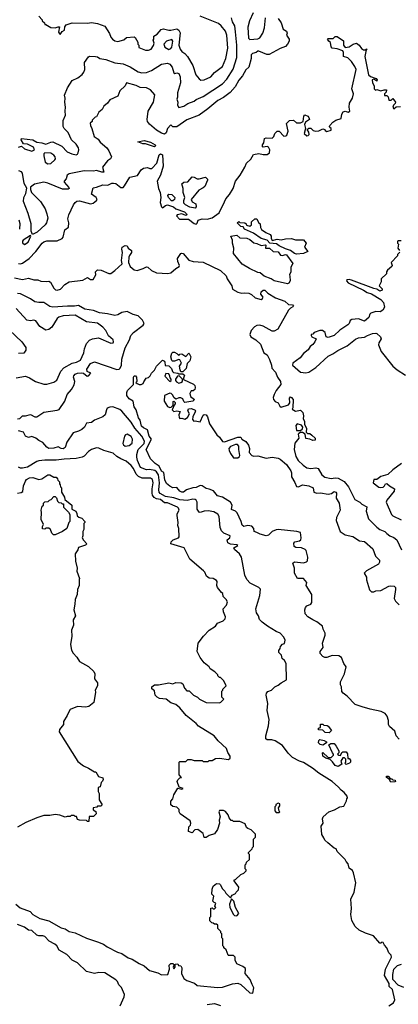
# Model space of a CAD drawing. Extents: x 1793424 to 1900092, y 321114 to 470632.
# Tile 42 of 256: x 1828297 to 1832028, y 380460 to 390157. Entities that reach past the tile are written whole.
import ezdxf

# ---------------------------------------------------------------- set-up
doc = ezdxf.new("R2010")
doc.units = 0

msp = doc.modelspace()

# ---------------------------------------------------------------- linework, layer by layer
at = {"layer": '0CON05XD'}
for points in [[(1830597.5, 390225), (1830560, 390145), (1830543.6, 390083.6), (1830552.5, 389975), (1830565, 389960), (1830645, 389967.5), (1830663, 389977), (1830691.2, 390025), (1830710, 390075), (1830717.5, 390175)], [(1828285, 388902.2), (1828315, 388911.2), (1828345, 388885.6), (1828415, 388862.2), (1828444, 388875), (1828432.4, 388902.4), (1828375, 388930.6), (1828334.2, 388934.2), (1828311.2, 388975), (1828313.8, 388986.2), (1828425, 388972), (1828465, 388951.4), (1828515, 388944.4), (1828555, 388930.5), (1828605, 388952), (1828625, 388953.8), (1828710.7, 388910.7), (1828764.2, 388855), (1828810, 388835), (1828853, 388827), (1828866.7, 388833.3), (1828872, 388845), (1828879.2, 388875), (1828875.6, 388895.6), (1828852, 388932), (1828808, 388975), (1828775.9, 389045.9), (1828735.7, 389085), (1828726.9, 389105), (1828725.4, 389165), (1828748.4, 389215), (1828744, 389255), (1828748.9, 389295), (1828740.9, 389345), (1828745.5, 389385), (1828740, 389415), (1828769.5, 389485), (1828815, 389556.2), (1828868.8, 389585), (1828912.1, 389617.9), (1828929.7, 389640.3), (1828937.8, 389665), (1828934.3, 389735.7), (1828975, 389790), (1828985, 389796.7), (1829045, 389794), (1829065, 389790), (1829085.9, 389775.9), (1829145, 389765.6), (1829235, 389730.8), (1829315, 389723.3), (1829385, 389692.9), (1829465, 389644.2), (1829502.1, 389632.1), (1829547.5, 389635), (1829595, 389656), (1829695, 389717.5), (1829755, 389726.9), (1829775, 389718.6), (1829798.1, 389688.1), (1829815, 389633.3), (1829825, 389626.7), (1829845, 389632.5), (1829865, 389627.5), (1829879.2, 389595), (1829881.4, 389535), (1829850.8, 389435), (1829850.8, 389395), (1829844.4, 389375), (1829854, 389345), (1829853.3, 389315), (1829865, 389293.3), (1829915.6, 389304.4), (1829955, 389332), (1830015, 389353.8), (1830035, 389370), (1830105, 389401.4), (1830296, 389525), (1830338.1, 389571.9), (1830399.6, 389670.4), (1830436.5, 389785), (1830435.4, 389904.6), (1830422.6, 390037.4), (1830417.9, 390095), (1830394.5, 390135), (1830384.4, 390175)], [(1830845, 390167.5), (1830872.5, 390125), (1830893.3, 390065), (1830926.7, 390045), (1830932.5, 390025), (1830927.5, 390005), (1830953.3, 389965), (1830952.5, 389945), (1830936.7, 389915), (1830915, 389893.8), (1830865, 389873.8), (1830756.7, 389813.3), (1830733, 389813), (1830655, 389847.5), (1830643, 389847), (1830627, 389833), (1830590, 389825), (1830578.3, 389811.7), (1830576.7, 389775), (1830555, 389690), (1830525, 389662.5), (1830492, 389605), (1830455, 389560), (1830420, 389495), (1830369.8, 389440.2), (1830305, 389391.4), (1830248.7, 389361.3), (1830152, 389278), (1830064.5, 389215.5), (1829945, 389170.8), (1829845, 389102), (1829805, 389101.2), (1829785, 389120), (1829755, 389083.8), (1829738.7, 389041.3), (1829725, 389030.8), (1829695, 389038.6), (1829645, 389070), (1829576.8, 389126.8), (1829555.6, 389155.6), (1829551.9, 389175), (1829564.3, 389255), (1829614.4, 389345.6), (1829627, 389417), (1829584.3, 389464.3), (1829545, 389484.2), (1829485, 389488.1), (1829445, 389508.1), (1829350, 389535), (1829336.7, 389505), (1829283.3, 389455), (1829265, 389402.5), (1829185, 389367.5), (1829162.5, 389335), (1829127.5, 389305), (1829109.3, 389270.7), (1829076.7, 389245), (1829055, 389200), (1829041.7, 389198.3), (1829011.7, 389168.3), (1829010, 389155), (1828993, 389137), (1828993.6, 389113.6), (1829007.5, 389085), (1829030, 389005), (1829071.7, 388981.7), (1829090.5, 388950.5), (1829155.8, 388895.8), (1829176.2, 388865), (1829200, 388805), (1829193.3, 388785), (1829163.5, 388766.5), (1829113.3, 388705), (1829127.5, 388655), (1829105, 388654.4), (1829055, 388672.5), (1829025, 388665.6), (1828932.4, 388667.6), (1828785, 388640), (1828765, 388626.2), (1828755, 388590), (1828736.7, 388565), (1828736.7, 388555), (1828781.2, 388505), (1828783.3, 388495), (1828773.9, 388486.1), (1828718.7, 388488.7), (1828575, 388547.5), (1828535, 388556.4), (1828444.5, 388535.5), (1828403.9, 388506.1), (1828403.3, 388485), (1828413.8, 388455), (1828502.5, 388365), (1828548.6, 388295), (1828565.8, 388245), (1828572.7, 388202.7), (1828562.5, 388155), (1828548, 388135), (1828468.8, 388065), (1828422.5, 388042.5), (1828410, 388075), (1828410.6, 388145), (1828379.2, 388249.2), (1828332.9, 388365), (1828338, 388405), (1828358.8, 388445), (1828366.4, 388496.4), (1828340.8, 388545), (1828326, 388645), (1828315, 388657.5), (1828287.3, 388667.3)], [(1828485, 390190), (1828520, 390155), (1828520, 390145), (1828540, 390125), (1828545, 390110), (1828555, 390110), (1828605, 390080), (1828645, 390077.5), (1828675, 390087.5), (1828690, 390085), (1828680, 390035), (1828695, 390010), (1828715, 390040), (1828737.5, 390055), (1828743, 390087), (1828753.3, 390106.7), (1828813, 390127), (1828965, 390122.5), (1829005, 390127.5), (1829065, 390120), (1829135, 390092.5), (1829180.7, 390020.7), (1829193.9, 389983.9), (1829210, 389965), (1829235, 389950), (1829265, 389943.3), (1829321.7, 389958.3), (1829348.3, 389981.7), (1829425, 389987.5), (1829435, 389980), (1829460, 389935), (1829460, 389915), (1829470, 389905), (1829471.7, 389881.7), (1829535, 389856.7), (1829565, 389856.7), (1829592.5, 389865), (1829615.9, 389904.1), (1829623.3, 389925), (1829613.3, 389955), (1829620, 389965), (1829620, 389995), (1829650, 390015), (1829690.7, 390059.3), (1829715, 390067.5), (1829765, 390052.5), (1829785, 390052.5), (1829845, 390067.5), (1829865, 390052.5), (1829877.3, 390027.3), (1829863.5, 389905), (1829877.6, 389867.6), (1829894.5, 389844.5), (1829924.3, 389824.3), (1829951.2, 389795), (1830004.3, 389704.3), (1830032, 389615), (1830065, 389573.3), (1830082.7, 389562.7), (1830115.6, 389564.4), (1830180, 389595), (1830216.7, 389635), (1830296, 389695), (1830328.1, 389775), (1830347.5, 389875), (1830339.4, 390005), (1830326, 390045), (1830283.8, 390095), (1830255, 390118.8), (1830075, 390190)], [(1828285, 387754.3), (1828305, 387752.5), (1828325, 387760), (1828390.8, 387805), (1828455, 387874.2), (1828518, 387955), (1828535, 387967.5), (1828565, 387979.2), (1828665, 387980), (1828715, 388002.5), (1828726.4, 388013.6), (1828743, 388087), (1828777, 388113), (1828780, 388155), (1828772.5, 388195), (1828782.5, 388235), (1828828, 388335), (1828843.8, 388355), (1828860.9, 388369.1), (1828885, 388373.1), (1828995, 388341.8), (1829019.9, 388350.1), (1829054.4, 388375), (1829060, 388385), (1829051.9, 388405), (1829005, 388440), (1829020.8, 388499.2), (1829055, 388505.8), (1829115, 388531.2), (1829165, 388527.5), (1829204.4, 388545.6), (1829222.4, 388547.6), (1829245, 388544.3), (1829293.1, 388503.1), (1829315, 388504.2), (1829330.9, 388519.1), (1829383.6, 388606.4), (1829458.3, 388621.7), (1829492.5, 388677.5), (1829516.2, 388693.8), (1829555, 388700), (1829580.7, 388690.7), (1829598.3, 388691.7), (1829649.4, 388745), (1829672.7, 388827.3), (1829685, 388835.8), (1829704.3, 388825), (1829710, 388715), (1829685, 388626.7), (1829651.9, 388565), (1829663.3, 388495), (1829681.2, 388455), (1829687.1, 388405), (1829681.5, 388355), (1829695, 388312.5), (1829705, 388303.3), (1829733, 388327), (1829755, 388332.2), (1829811.2, 388315), (1829835, 388294.4), (1829921.2, 388265), (1829940, 388245), (1829942.5, 388235), (1829935, 388227.5), (1829895, 388244), (1829847.5, 388235), (1829843.3, 388225), (1829873, 388193), (1829961.7, 388191.7), (1830015, 388149.2), (1830035, 388143.8), (1830045.7, 388154.3), (1830056.4, 388183.6), (1830096.4, 388196.4), (1830145, 388191.2), (1830195, 388206), (1830262, 388255), (1830313.8, 388363.8), (1830326.8, 388393.2), (1830364.4, 388435), (1830400, 388495), (1830422.2, 388567.8), (1830468.8, 388625), (1830516.1, 388703.9), (1830533.3, 388745), (1830576.1, 388783.9), (1830600.7, 388829.3), (1830655, 388840), (1830695, 388827.5), (1830735, 388827.5), (1830760, 388845), (1830762.5, 388875), (1830750, 388900), (1830735, 388907.5), (1830695, 388900), (1830690, 388905), (1830690, 388925), (1830702.5, 388945), (1830710, 388985), (1830725, 388992.5), (1830785, 388990), (1830800, 389005), (1830810, 389035), (1830835, 389060), (1830855, 389060), (1830901.2, 389011.2), (1830918.3, 389011.7), (1830929.2, 389020.8), (1830942.5, 389057.5), (1830927.5, 389135), (1830955, 389162.5), (1830995, 389166.7), (1831025, 389141.2), (1831065, 389141.4), (1831088.8, 389155), (1831096.7, 389205), (1831105, 389220), (1831137.5, 389205), (1831147.5, 389195), (1831152.5, 389175), (1831112.3, 389147.7), (1831103.8, 389125), (1831112.5, 389085), (1831100, 389035), (1831125, 389013.8), (1831140, 389015), (1831150, 389025), (1831145, 389050), (1831130, 389075), (1831145, 389087.5), (1831167, 389087), (1831190, 389065), (1831215, 389060), (1831245, 389062.5), (1831285, 389082.5), (1831302.5, 389075), (1831306.7, 389065), (1831325, 389054.4), (1831365, 389070), (1831366.7, 389085), (1831353.6, 389093.6), (1831350, 389105), (1831352.5, 389115), (1831382.3, 389147.7), (1831412.3, 389167.7), (1831465.9, 389184.1), (1831470, 389225), (1831485, 389248.8), (1831505, 389254.2), (1831535, 389247.1), (1831549.2, 389255), (1831542, 389295), (1831546.2, 389335), (1831575.8, 389384.2), (1831586, 389425), (1831568.6, 389475), (1831611.4, 389665), (1831600.8, 389695), (1831568, 389745), (1831530.9, 389780.9), (1831486.7, 389795), (1831486.9, 389835), (1831480.3, 389850.3), (1831425, 389870), (1831375, 389876.7), (1831365, 389890), (1831360.7, 389930.7), (1831342.5, 389945), (1831330, 389965), (1831335, 389970), (1831387, 389973), (1831405, 389990), (1831425, 389990), (1831488.3, 389948.3), (1831486.2, 389905), (1831504.2, 389884.2), (1831545, 389888), (1831584, 389916), (1831615, 389924), (1831641.2, 389905), (1831665, 389872), (1831685, 389861.2), (1831705, 389860), (1831715, 389870), (1831718.3, 389861.7), (1831710, 389860), (1831696.7, 389795), (1831734, 389615), (1831755, 389597.5), (1831808.3, 389578.3), (1831820, 389565), (1831815, 389550), (1831785, 389570), (1831770, 389565), (1831772.5, 389535), (1831790, 389505), (1831790, 389475), (1831801.7, 389461.7), (1831815, 389470), (1831855, 389457.5), (1831887, 389467), (1831910, 389465), (1831907, 389443), (1831890, 389425), (1831891.7, 389411.7), (1831915, 389410), (1831928.3, 389398.3), (1831933, 389363), (1831957, 389363), (1831975, 389380), (1832000, 389345), (1831998.3, 389331.7), (1831980, 389315), (1831972.5, 389295), (1831985, 389280), (1832005, 389300), (1832048.3, 389301.7)], [(1829765, 389864.2), (1829785, 389872), (1829795.6, 389885), (1829805.8, 389945), (1829795, 389960), (1829743.9, 389946.1), (1829717.5, 389915), (1829727.5, 389885), (1829765, 389864.2)], [(1829625, 388904), (1829535, 388932.5), (1829510, 388935), (1829460, 388955), (1829522.7, 388967.3), (1829585, 388950.8), (1829633.3, 388925), (1829636.7, 388915), (1829625, 388904)], [(1828575, 388737.5), (1828605, 388740), (1828644.2, 388775), (1828650, 388785), (1828647.5, 388805), (1828633.4, 388823.4), (1828605, 388842.5), (1828543.3, 388845), (1828534.2, 388835), (1828534.4, 388815.6), (1828546.7, 388755), (1828575, 388737.5)], [(1830025, 388300), (1829975, 388310), (1829930, 388335), (1829915, 388351.2), (1829913.3, 388375), (1829925.8, 388405.8), (1829906.2, 388455), (1829906.7, 388495), (1829895, 388540), (1829915, 388557.5), (1829955, 388560), (1829995, 388607.5), (1830017, 388607), (1830045, 388590), (1830065, 388590), (1830127, 388607), (1830147, 388587), (1830147.5, 388575), (1830122.5, 388515), (1830105, 388500), (1830060.7, 388479.3), (1829986.7, 388385), (1829995, 388363.8), (1830032.9, 388342.9), (1830035.7, 388315), (1830025, 388300)], [(1829805, 388372.5), (1829793.6, 388373.6), (1829764.2, 388405), (1829758, 388425), (1829765, 388440), (1829795, 388433.8), (1829826.1, 388406.1), (1829823.3, 388385), (1829805, 388372.5)], [(1828289.4, 388185), (1828298.7, 388148.7), (1828296.7, 388095)], [(1831025, 387849.1), (1831005, 387853.2), (1830965, 387884.2), (1830915, 387898.6), (1830855, 387928.6), (1830828.6, 387948.6), (1830762.5, 387955), (1830734, 387984), (1830675, 388001.2), (1830600, 388055), (1830513, 388093), (1830498.3, 388118.3), (1830475, 388120), (1830440, 388155), (1830455, 388170), (1830465, 388160), (1830517, 388157), (1830530, 388145), (1830531.7, 388131.7), (1830565, 388122.5), (1830580, 388135), (1830580, 388165), (1830613, 388197), (1830635, 388196.7), (1830650.8, 388160.8), (1830666.7, 388145), (1830670.7, 388110.7), (1830680, 388090), (1830721.7, 388061.7), (1830765, 388042.5), (1830773.3, 388025), (1830773.6, 388003.6), (1830785, 387982.5), (1830835, 387996.7), (1830875, 387988.8), (1830915, 387998.8), (1830975, 388002), (1831015, 387990), (1831095, 387990), (1831120, 387955), (1831103.8, 387915), (1831137.5, 387875), (1831095, 387854.2), (1831025, 387849.1)], [(1828345, 387943.8), (1828380, 387965), (1828407.5, 388025), (1828405, 388030), (1828330, 387985), (1828323.8, 387975), (1828325, 387960), (1828345, 387943.8)], [(1830935, 387554.3), (1830805, 387584.6), (1830775, 387605.5), (1830705, 387632.3), (1830665, 387662.5), (1830645, 387665.6), (1830561.2, 387705), (1830488.7, 387748.7), (1830405, 387852.5), (1830407.5, 387905), (1830394.3, 387955), (1830393.8, 387985), (1830377.5, 388025), (1830435, 388034), (1830465, 388009.4), (1830536.7, 388005), (1830563.1, 387993.1), (1830605, 387958.2), (1830635, 387952.3), (1830675, 387932.9), (1830718.6, 387938.6), (1830723.3, 387935), (1830717.5, 387905), (1830757, 387907), (1830795.3, 387875.3), (1830845, 387870.4), (1830867.4, 387837.4), (1830885, 387835.3), (1830915, 387844.5), (1830925, 387840.9), (1830987.1, 387755), (1830969.1, 387720.9), (1830969.2, 387675), (1830956.7, 387645), (1830960.2, 387630.2), (1830962.9, 387585), (1830948.2, 387561.8), (1830935, 387554.3)], [(1832055, 387980), (1832025, 387980), (1832020, 387975), (1832020, 387955), (1832030, 387945), (1832022.5, 387905), (1832040, 387885)], [(1828245, 387616), (1828325, 387599.6), (1828385, 387610), (1828435, 387595.8), (1828475, 387595.8), (1828505, 387581.1), (1828557.3, 387577.3), (1828585, 387580), (1828601.8, 387571.8), (1828635, 387511.4), (1828650, 387495), (1828665, 387491.8), (1828697.8, 387502.2), (1828740.9, 387549.1), (1828785, 387574), (1828918.3, 387591.7), (1828965, 387617.5), (1828995, 387596.7), (1829020.7, 387599.3), (1829046.7, 387645), (1829042.5, 387675), (1829065, 387693.3), (1829098.8, 387688.8), (1829175, 387655.8), (1829195, 387657.1), (1829234.5, 387685.5), (1829306.8, 387753.2), (1829298.6, 387785), (1829310.8, 387865), (1829302, 387898), (1829307.5, 387915), (1829335, 387932.5), (1829355, 387930), (1829366.2, 387906.2), (1829398.8, 387885), (1829399.2, 387865), (1829378.6, 387835), (1829373.4, 387816.6), (1829368.9, 387765), (1829385, 387726.2), (1829425, 387693.3), (1829455, 387688), (1829515, 387706.7), (1829545, 387722.5), (1829558.3, 387718.3), (1829595, 387686.7), (1829645, 387662.5), (1829756.1, 387656.1), (1829786.6, 387663.4), (1829835, 387708), (1829867.5, 387725), (1829871.9, 387735), (1829854.3, 387775), (1829850.8, 387805), (1829883.3, 387855), (1829895, 387858.8), (1829906.2, 387855), (1829965, 387790), (1830005.7, 387775.7), (1830105, 387767.3), (1830275, 387687.5), (1830332.9, 387635), (1830342.5, 387605), (1830386, 387535), (1830395, 387503.3), (1830445, 387472.5), (1830485, 387462), (1830515, 387468), (1830555, 387462), (1830580.5, 387450.5), (1830618.7, 387418.7), (1830675, 387402.5), (1830689.7, 387410.3), (1830696.7, 387425), (1830673.8, 387453.8), (1830675.5, 387475), (1830695, 387492.7), (1830712.1, 387492.1), (1830742.2, 387462.2), (1830818.1, 387418.1), (1830908.6, 387385), (1830945, 387351.4), (1830985, 387349.5), (1830995.6, 387335), (1830987.5, 387327.5), (1830965, 387316), (1830944.7, 387295.3), (1830841.3, 387108.7), (1830805, 387090), (1830785, 387089.2), (1830695, 387137.9), (1830663.2, 387146.8), (1830635, 387145.6), (1830609.7, 387130.3), (1830576.2, 387095), (1830563.8, 387055), (1830574.1, 387034.1), (1830625, 387004), (1830670.5, 386960.5), (1830704.2, 386875), (1830734.2, 386855), (1830759.1, 386809.1), (1830778, 386755), (1830781.2, 386725), (1830817.1, 386685), (1830837.5, 386635), (1830866.5, 386595), (1830868.5, 386565), (1830825, 386506), (1830804.6, 386465.4), (1830796.1, 386436.1), (1830798.8, 386415), (1830815, 386398), (1830845, 386383.3), (1830859.5, 386349.5), (1830875, 386341.2), (1830946.4, 386363.6), (1830957.5, 386385), (1830955, 386430), (1830965, 386442.5), (1830975, 386437.5), (1830992.5, 386415), (1830990, 386335), (1830981.7, 386321.7), (1831015, 386300), (1831065, 386310), (1831087, 386287), (1831092.5, 386255), (1831090, 386225), (1831101.7, 386201.7), (1831103, 386173), (1831121.7, 386131.7), (1831120, 386095), (1831131.7, 386081.7), (1831155, 386080), (1831176.4, 386066.4), (1831210, 386035), (1831210, 386015), (1831185, 386012.5), (1831155, 386026.7), (1831115, 386032.5), (1831110, 386075), (1831085, 386092.5), (1831065, 386092.5), (1831047, 386083), (1831042.5, 386075), (1831046.7, 386035), (1831008.8, 385985), (1831001.4, 385925), (1831018.6, 385855), (1831042.5, 385815), (1831088.7, 385768.7), (1831125, 385742.5), (1831165, 385737.1), (1831215, 385744), (1831236.9, 385736.9), (1831275.7, 385675.7), (1831305, 385652.5), (1831365, 385637.8), (1831405, 385645.6), (1831435, 385640), (1831495, 385607.5), (1831538, 385555), (1831600.5, 385430.5), (1831650, 385405), (1831667.5, 385385), (1831718.3, 385358.3), (1831712, 385315), (1831735, 385242.5), (1831815, 385158.8), (1831845, 385137.5), (1831895, 385116), (1831913.8, 385095), (1831945, 385072.5), (1831985, 385057.5), (1832014.2, 385034.2), (1832058.6, 384935)], [(1832041.7, 387868.3), (1832020, 387845), (1832018.3, 387831.7), (1831957.5, 387765), (1831967.5, 387735), (1831962.5, 387725), (1831920.7, 387689.3), (1831910, 387675), (1831910, 387655), (1831860, 387605), (1831857.5, 387575), (1831840, 387535), (1831870, 387505), (1831868.3, 387491.7), (1831845, 387484), (1831815, 387503.8), (1831785, 387508), (1831565, 387590.8), (1831545, 387597.1), (1831520, 387595), (1831518.8, 387585), (1831535, 387566), (1831685, 387494.4), (1831720.1, 387470.1), (1831765, 387455.5), (1831855, 387400), (1831881.7, 387371.7), (1831891.2, 387325), (1831873.8, 387295), (1831849.7, 387280.3), (1831805, 387282.5), (1831757.5, 387265), (1831747.5, 387255), (1831736.4, 387223.6), (1831693.9, 387186.1), (1831635, 387211.2), (1831570, 387205), (1831552.5, 387195), (1831543.3, 387165), (1831529.5, 387150.5), (1831451.2, 387098.8), (1831395, 387047.5), (1831335, 387027.5), (1831317.5, 387035), (1831306.1, 387076.1), (1831280, 387095), (1831255, 387096.7), (1831200, 387075), (1831185, 387060), (1831170, 387055), (1831170, 387045), (1831175, 387032.5), (1831217.5, 387015), (1831206.7, 386985), (1831185, 386957.5), (1831160.7, 386939.3), (1831138.8, 386905), (1831095, 386870), (1831062.1, 386827.9), (1830988.8, 386775), (1830986.7, 386755), (1831065, 386684), (1831115, 386679.2), (1831145, 386684.4), (1831215, 386732.9), (1831337.7, 386842.3), (1831382.5, 386865), (1831430.3, 386899.7), (1831525, 386946), (1831605, 387011.2), (1831635, 387023.8), (1831695, 387030.8), (1831725, 387045.8), (1831774.3, 387065.7), (1831805, 387068.1), (1831816.2, 387065), (1831851.2, 387035), (1831858, 387015), (1831836.2, 386975), (1831833.8, 386955), (1831857.7, 386887.7), (1831973.8, 386745), (1832015, 386709.2), (1832100, 386655)], [(1828273.8, 386225), (1828299.5, 386230.5), (1828326.2, 386256.2), (1828355, 386256.2), (1828405, 386268), (1828445, 386245.8), (1828465, 386245.5), (1828535, 386290), (1828665, 386310.8), (1828685, 386318.8), (1828741.2, 386398.8), (1828763.4, 386466.6), (1828808, 386515), (1828835, 386560), (1828840.8, 386595), (1828825.7, 386635), (1828830, 386650), (1828845, 386664.2), (1828865, 386674.3), (1828905, 386678.6), (1828925, 386674.2), (1828963.3, 386645), (1828975, 386648.8), (1828997.5, 386675), (1828962.9, 386692.9), (1828958, 386715), (1828995, 386770), (1829035, 386786.2), (1829255, 386712.5), (1829275.9, 386714.1), (1829288, 386725), (1829300, 386755), (1829304.7, 386815), (1829336.1, 386925), (1829379.2, 387005), (1829393.5, 387045), (1829417.1, 387075), (1829512.4, 387147.6), (1829524, 387165), (1829508.3, 387198.3), (1829465, 387240), (1829415, 387252.2), (1829355, 387284.3), (1829305, 387272.5), (1829265, 387251.4), (1829235, 387244), (1829161.3, 387261.3), (1829085, 387268.5), (1829025, 387291.9), (1828937.5, 387305), (1828875, 387341.2), (1828835.6, 387334.4), (1828766.8, 387336.8), (1828625, 387325.6), (1828595, 387330.6), (1828535, 387370.4), (1828485, 387370), (1828445, 387378.9), (1828405, 387408.9), (1828305.4, 387455.4), (1828275, 387460.4)], [(1828261.2, 386631.2), (1828355, 386646.2), (1828395, 386631.2), (1828454.2, 386594.2), (1828535, 386568), (1828565, 386566), (1828635, 386586.2), (1828664.3, 386605.7), (1828703.1, 386695), (1828731.2, 386728.8), (1828815, 386773.1), (1828855.4, 386784.6), (1828896, 386805), (1828929.4, 386875), (1828934.3, 386915), (1828955, 386966.2), (1828985, 387000.8), (1829015.8, 387014.2), (1829075, 387024), (1829195, 386972.5), (1829217.5, 386975), (1829222.5, 386985), (1829217.5, 387005), (1829172.7, 387042.7), (1829145.7, 387095), (1829115, 387130), (1829065, 387168.6), (1828955, 387180.9), (1828844.3, 387245.7), (1828725, 387240), (1828682.2, 387227.8), (1828665, 387213.8), (1828615, 387130), (1828585, 387106.2), (1828555, 387098.8), (1828493.8, 387135), (1828455, 387190), (1828435, 387196.2), (1828405, 387190), (1828365.9, 387195.9), (1828262.2, 387312.2)], [(1828195, 387100), (1828317.5, 386985), (1828357, 386927), (1828357, 386903), (1828338.3, 386871.7), (1828285, 386870)], [(1832035, 383072.5), (1832007.5, 383105), (1831995, 383150), (1831940, 383195), (1831932.5, 383215), (1831932.5, 383255), (1831917, 383297), (1831897.5, 383325), (1831860, 383345), (1831750, 383365), (1831671.2, 383388.8), (1831603.2, 383413.2), (1831522.5, 383495), (1831483.5, 383523.5), (1831471.4, 383541.4), (1831466.5, 383585), (1831457.2, 383607.2), (1831457.9, 383635), (1831497.1, 383715), (1831513.3, 383785), (1831492.5, 383815), (1831467.5, 383875), (1831442.7, 383892.7), (1831375, 383895.6), (1831325, 383875.5), (1831305, 383874.5), (1831284.1, 383884.1), (1831257.8, 383915), (1831256.9, 383935), (1831286.7, 383975), (1831281.5, 384015), (1831305.8, 384095), (1831305.8, 384115), (1831286.2, 384155), (1831280, 384185), (1831225, 384227.9), (1831184.2, 384245), (1831136.4, 384276.4), (1831110.5, 384305), (1831107.5, 384345), (1831112.4, 384367.6), (1831125, 384382.9), (1831165, 384402), (1831175, 384417.5), (1831175.9, 384495.9), (1831120, 384585), (1831127.5, 384615), (1831093.6, 384653.6), (1831053, 384653), (1831033.3, 384653.3), (1831006.2, 384705), (1831003.8, 384755), (1830987.5, 384805), (1831005, 384818.8), (1831095, 384808.8), (1831123.6, 384816.4), (1831133.3, 384826.7), (1831137.5, 384865), (1831118.8, 384928.8), (1831110.3, 384940.3), (1831075, 384954.3), (1831018.8, 384958.8), (1831000, 384970), (1830999.3, 385000.7), (1831007.5, 385015), (1831055, 385023.3), (1831066.7, 385035), (1831071.2, 385055), (1831062.5, 385105), (1831027.7, 385117.7), (1830845, 385136), (1830825, 385133.8), (1830785, 385116.2), (1830749.1, 385080.9), (1830727, 385073), (1830665, 385090), (1830635, 385107.5), (1830607.5, 385115), (1830604.4, 385145), (1830585, 385168.1), (1830545, 385175.8), (1830505, 385166.7), (1830488.3, 385178.3), (1830478.6, 385215), (1830439.7, 385299.7), (1830423.8, 385315), (1830383.1, 385333.1), (1830392.2, 385375), (1830374, 385404), (1830295, 385454.4), (1830245, 385466), (1830206.4, 385516.4), (1830164.5, 385534.5), (1830135, 385540), (1830095, 385566.2), (1830075, 385569.2), (1830035, 385549.4), (1830003.6, 385546.4), (1829942.2, 385527.8), (1829910, 385505), (1829895, 385502.5), (1829874.1, 385514.1), (1829845, 385550), (1829805, 385547.5), (1829775, 385562.5), (1829745, 385590), (1829727.1, 385625), (1829717.3, 385697.3), (1829695, 385710.6), (1829669.8, 385759.8), (1829631.1, 385785), (1829585, 385831.2), (1829541.9, 385925), (1829596.4, 386026.4), (1829571.5, 386055), (1829556.4, 386116.4), (1829515.9, 386135.9), (1829496.7, 386155), (1829483.9, 386213.9), (1829466.7, 386235), (1829443.2, 386313.2), (1829424, 386345), (1829415, 386400), (1829375, 386421.2), (1829353, 386457), (1829352.5, 386485), (1829360, 386505), (1829420, 386565), (1829417.5, 386635), (1829425, 386650), (1829438.3, 386648.3), (1829447.5, 386637.5), (1829450, 386595), (1829440, 386585), (1829453, 386573), (1829473, 386563), (1829495, 386562.5), (1829512.5, 386575), (1829521.7, 386591.7), (1829542.5, 386625), (1829566.2, 386633.8), (1829581.7, 386648.3), (1829595, 386676.2), (1829626.1, 386703.9), (1829645, 386743.3), (1829705, 386802.5), (1829722.5, 386795), (1829727.5, 386785), (1829730, 386750), (1829765, 386746.7), (1829777.7, 386737.7), (1829792.7, 386722.7), (1829802, 386692), (1829811.7, 386681.7), (1829856.7, 386676.7), (1829865, 386670), (1829905, 386670), (1829920, 386655), (1829910, 386625), (1829911.7, 386611.7), (1830008.3, 386568.3), (1830021.2, 386555), (1830026, 386535), (1830022.5, 386515), (1830005, 386502.5), (1829985, 386500), (1829972.5, 386475), (1829980, 386445), (1830020, 386415), (1830001.7, 386398.3), (1829925, 386386.2), (1829913.8, 386395), (1829905, 386422.5), (1829885, 386432.5), (1829865, 386432.5), (1829835, 386420), (1829817, 386437), (1829805, 386460), (1829790, 386475), (1829775, 386480), (1829722.5, 386455), (1829719.5, 386399.5), (1829755, 386347.5), (1829775, 386337.5), (1829788.3, 386341.7), (1829808.3, 386361.7), (1829810, 386395), (1829815, 386400), (1829828.3, 386388.3), (1829830, 386375), (1829818.3, 386361.7), (1829800, 386315), (1829815, 386297.5), (1829845, 386306.2), (1829878.3, 386298.3), (1829866.7, 386265), (1829868.3, 386238.3), (1829875, 386230), (1829895, 386232.5), (1829925, 386222.5), (1829949.5, 386240.5), (1829968.8, 386275), (1829952.5, 386305), (1829960, 386325), (1829988.3, 386328.3), (1830025, 386310), (1830030, 386305), (1830027.5, 386295), (1830002.5, 386245), (1830000.7, 386220.7), (1830013, 386203), (1830025, 386207.5), (1830043.6, 386203.6)], [(1829905, 386690), (1829885, 386690), (1829877, 386707), (1829872.5, 386745), (1829892.5, 386775), (1829876.4, 386806.4), (1829865, 386810), (1829823.6, 386793.6), (1829803.6, 386793.6), (1829795, 386800), (1829785.8, 386835), (1829795, 386872.5), (1829805, 386882.5), (1829821.7, 386881.7), (1829845, 386870), (1829865, 386850), (1829875, 386862.5), (1829895, 386866.2), (1829935, 386840), (1829960.7, 386869.3), (1829965, 386872.5), (1829967.7, 386867.7), (1829982, 386835), (1829975, 386797.5), (1829948.8, 386771.2), (1829937.5, 386722.5), (1829905, 386690)], [(1829775, 386592.5), (1829790, 386605), (1829790, 386615), (1829778.3, 386628.3), (1829777, 386647), (1829765, 386667.5), (1829738.3, 386671.7), (1829727.5, 386645), (1829775, 386592.5)], [(1829865, 386577.5), (1829885, 386582.5), (1829900, 386595), (1829900, 386615), (1829868.3, 386648.3), (1829853, 386647), (1829832.5, 386615), (1829833, 386603), (1829840.7, 386590.7), (1829865, 386577.5)], [(1831934.2, 380445.8), (1831980, 380475), (1831994, 380505), (1831970.5, 380605), (1831939.1, 380635), (1831937.5, 380665), (1831892.4, 380745), (1831902.3, 380807.7), (1831961.2, 380925), (1831956.7, 380945), (1831935, 380967.5), (1831915, 381017.5), (1831892.7, 381042.7), (1831879.3, 381069.3), (1831865, 381072.5), (1831855, 381063.3), (1831845, 381063.3), (1831783, 381133), (1831705, 381160), (1831640.5, 381190.5), (1831603.8, 381225), (1831570, 381285), (1831560, 381345), (1831567.5, 381405), (1831560, 381495), (1831593.8, 381565), (1831610, 381655), (1831586.7, 381755), (1831575, 381777.5), (1831545, 381800), (1831533.6, 381843.6), (1831512.5, 381865), (1831502.5, 381885), (1831423.6, 381963.6), (1831415, 381990), (1831395, 381997.5), (1831331.7, 382051.7), (1831302.5, 382075), (1831295, 382100), (1831273.6, 382133.6), (1831267.5, 382215), (1831287.5, 382245), (1831280, 382285), (1831286.7, 382305), (1831344.1, 382355.9), (1831400, 382375), (1831450, 382405), (1831489.3, 382410.7), (1831517, 382463), (1831520, 382485), (1831527.5, 382495), (1831525, 382510), (1831495, 382547.5), (1831465, 382567.5), (1831439.5, 382599.5), (1831375, 382653.3), (1831243.3, 382735), (1831182, 382785), (1831095, 382842.5), (1831055, 382855.8), (1830985, 382892), (1830941.7, 382931.7), (1830887.9, 383007.9), (1830815, 383053.3), (1830783, 383063), (1830735, 383063.3), (1830723.6, 383073.6), (1830723.3, 383105), (1830748.3, 383201.7), (1830756, 383265), (1830735.6, 383355), (1830741.2, 383421.2), (1830724.4, 383504.4), (1830728, 383525), (1830740.9, 383539.1), (1830777.5, 383555), (1830812.4, 383587.6), (1830845, 383602), (1830873.3, 383626.7), (1830925.8, 383655), (1830921.2, 383815), (1830905.8, 383845.8), (1830882.5, 383865), (1830877, 383897), (1830850, 383925), (1830850, 383945), (1830863.3, 383965), (1830866, 383985), (1830885, 384006.2), (1830906.7, 384013.3), (1830911.2, 384045), (1830901.2, 384075), (1830865, 384116.2), (1830823, 384133), (1830737.5, 384185), (1830685, 384224), (1830660.7, 384250.7), (1830649.2, 384285), (1830629.2, 384315), (1830624.4, 384355), (1830662.9, 384485), (1830668.8, 384548.8), (1830653.3, 384565), (1830567, 384607), (1830533.7, 384643.7), (1830514.3, 384685.7), (1830483.1, 384865), (1830464.4, 384895), (1830415, 384939.4), (1830406, 384955), (1830445, 384977.5), (1830435.6, 384985.6), (1830375, 384992.5), (1830347.5, 385005), (1830340, 385035), (1830367.5, 385055), (1830372.5, 385075), (1830309.3, 385099.3), (1830285, 385122.5), (1830272, 385155), (1830262, 385265), (1830248.3, 385288.3), (1830210.5, 385310.5), (1830155, 385319.2), (1830114.3, 385315.7), (1830075, 385303.8), (1830065, 385307.5), (1830047.1, 385337.1), (1830045.5, 385405), (1830035.6, 385425), (1830025, 385432.2), (1830004.6, 385434.6), (1829947.3, 385422.7), (1829875, 385428.7), (1829815, 385448.5), (1829735, 385461.7), (1829682, 385492), (1829671.3, 385505), (1829666.4, 385525), (1829675.9, 385595), (1829665, 385675.4), (1829645, 385705.4), (1829627.9, 385717.9), (1829575, 385728.1), (1829545, 385722.9), (1829485.8, 385745), (1829457, 385817), (1829450.3, 385849.7), (1829450.9, 385875), (1829464.5, 385925), (1829525, 385982.2), (1829525.3, 386005), (1829499.2, 386055), (1829432.5, 386132.5), (1829395, 386194.4), (1829302.5, 386302.5), (1829285, 386317.1), (1829215, 386344), (1829185, 386342), (1829160.3, 386329.7), (1829151.2, 386315), (1829140, 386265), (1829117.5, 386245), (1829035, 386211.2), (1829005, 386191.2), (1828955, 386182.5), (1828936.2, 386145), (1828908.9, 386121.1), (1828876.9, 386103.1), (1828823.2, 386086.8), (1828762, 385995), (1828745.4, 385944.6), (1828725, 385929.4), (1828705, 385932.9), (1828675, 385950.5), (1828635, 385937.1), (1828582.5, 385935), (1828565, 385946.2), (1828525, 385993.3), (1828485, 386011.2), (1828455, 386035.7), (1828415, 386051.4), (1828385, 386040.8), (1828355, 386054.2)], [(1830043.6, 386203.6), (1830075, 386197.5), (1830105, 386262.5), (1830115, 386268.8), (1830135, 386266.7), (1830147, 386247), (1830166.2, 386175), (1830239.3, 386069.3), (1830266.4, 386046.4), (1830293.9, 386003.9), (1830315, 386000), (1830445, 386046), (1830476.1, 386046.1), (1830486.7, 386026.7), (1830525, 386001.2), (1830550.8, 385965), (1830561.9, 385935), (1830557.5, 385895), (1830585, 385864.3), (1830605, 385858.9), (1830645, 385862.7), (1830725, 385839.5), (1830785, 385847.8), (1830845, 385838.8), (1830865, 385829.4), (1830924.4, 385775), (1830967.8, 385715), (1830974.4, 385695), (1830974.6, 385654.6), (1831009.3, 385599.3), (1831025, 385559.2), (1831045, 385555.6), (1831085, 385577.3), (1831145, 385564.4), (1831187.1, 385545), (1831195, 385503.8), (1831225, 385494.6), (1831262.4, 385497.6), (1831335, 385484.6), (1831368.6, 385491.4), (1831395, 385510.8), (1831413.3, 385505), (1831418, 385495), (1831414, 385445), (1831445.9, 385395.9), (1831454, 385325), (1831420, 385255), (1831415.8, 385225), (1831454, 385115), (1831502.5, 385085), (1831578.5, 385068.5), (1831645, 385025.6), (1831695, 385017.5), (1831776.2, 384945), (1831802.2, 384872.2), (1831841.2, 384835), (1831843.8, 384815), (1831832.5, 384795), (1831715, 384728.8), (1831692.5, 384705), (1831713.3, 384665), (1831715, 384640), (1831745, 384542.5), (1831765, 384523.3), (1831785, 384522.5), (1831805, 384532.5), (1831855, 384536.7), (1831935, 384577.5), (1831955, 384582), (1831988.3, 384578.3), (1831998.8, 384565), (1832000, 384545), (1831988, 384455), (1832000.9, 384430.9), (1832035, 384393.3)], [(1831065, 386110), (1831084, 386126), (1831087.5, 386145), (1831072.3, 386162.3), (1831032.3, 386177.7), (1831019.2, 386160.8), (1831025, 386110), (1831065, 386110)], [(1828355, 386054.2), (1828334.1, 386094.1), (1828286.7, 386106.7)], [(1829337.1, 385957.1), (1829375, 385962.2), (1829404.4, 385985), (1829409.1, 386025), (1829395, 386053.3), (1829355, 386074), (1829341.2, 386068.8), (1829330, 386055), (1829314, 385984), (1829318.8, 385968.8), (1829337.1, 385957.1)], [(1830586.7, 380656.7), (1830567.5, 380705), (1830520, 380765), (1830522.5, 380805), (1830517.5, 380815), (1830495, 380832.5), (1830435, 380860), (1830420, 380895), (1830420, 380925), (1830405, 380940), (1830355, 380940), (1830350, 380945), (1830330, 380995), (1830310, 381015), (1830310, 381025), (1830300, 381035), (1830300, 381105), (1830290, 381115), (1830290, 381155), (1830280, 381165), (1830278.3, 381178.3), (1830250, 381205), (1830248.3, 381238.3), (1830235, 381250), (1830215, 381250), (1830205, 381260), (1830191.7, 381261.7), (1830171.7, 381281.7), (1830170, 381315), (1830180, 381325), (1830181.7, 381408.3), (1830195, 381410), (1830205, 381400), (1830215, 381400), (1830230, 381415), (1830220, 381425), (1830230, 381455), (1830211.7, 381461.7), (1830200, 381475), (1830210, 381525), (1830190, 381545), (1830192.5, 381595), (1830202.5, 381625), (1830235, 381650), (1830267, 381647), (1830277, 381637), (1830291.7, 381601.7), (1830317.5, 381575), (1830327.5, 381555), (1830375, 381510), (1830390, 381535), (1830425, 381550), (1830430, 381565), (1830451.7, 381588.3), (1830456.7, 381615), (1830410, 381675), (1830410, 381685), (1830425, 381690), (1830475, 381740), (1830507, 381753), (1830530, 381775), (1830530, 381785), (1830520, 381795), (1830520, 381835), (1830530, 381845), (1830531.7, 381858.3), (1830560, 381885), (1830560, 381935), (1830550, 381945), (1830550, 381955), (1830588.3, 381991.7), (1830590, 382005), (1830600, 382015), (1830600, 382085), (1830620, 382105), (1830620, 382135), (1830578.3, 382178.3), (1830545, 382190), (1830531.7, 382201.7), (1830518.3, 382238.3), (1830465, 382260), (1830405, 382260), (1830395, 382270), (1830381.7, 382271.7), (1830360, 382295), (1830350, 382325), (1830325, 382360), (1830305, 382367.5), (1830265, 382370), (1830260, 382355), (1830272.5, 382305), (1830263.8, 382275), (1830266.7, 382245), (1830245, 382180), (1830215, 382140), (1830165, 382122.5), (1830135, 382102.5), (1830115, 382102.5), (1830103.3, 382143.3), (1830053, 382183), (1830023.3, 382176.7), (1829995, 382150), (1829961.7, 382161.7), (1829963, 382207), (1829980, 382225), (1829982.5, 382245), (1829976.1, 382266.1), (1829877, 382337), (1829867.5, 382355), (1829867, 382377), (1829845, 382402.5), (1829805, 382406.7), (1829786.7, 382425), (1829785, 382460), (1829807.5, 382485), (1829816.7, 382523.3), (1829855, 382590), (1829895, 382577.5), (1829907.5, 382585), (1829870, 382600), (1829850, 382655), (1829855, 382670), (1829875, 382690), (1829890, 382695), (1829868.3, 382718.3), (1829870, 382845), (1829875, 382850), (1829935, 382850), (1829955, 382870), (1829985, 382872.5), (1830015, 382860), (1830095, 382860), (1830105, 382850), (1830155, 382850), (1830165, 382860), (1830195, 382860), (1830225, 382880), (1830265, 382882.5), (1830355, 382872.5), (1830370, 382885), (1830370, 382905), (1830348.3, 382938.3), (1830335, 382980), (1830253.6, 383053.6), (1830213, 383103), (1830059.5, 383199.5), (1830035, 383226.2), (1829936.2, 383305), (1829875, 383380), (1829835, 383412.5), (1829785, 383427.5), (1829740, 383465), (1829675, 383472.5), (1829650, 383485), (1829632.5, 383505), (1829626.1, 383546.1), (1829598.3, 383568.3), (1829600, 383585), (1829625, 383606.7), (1829665, 383607.5), (1829765, 383627.5), (1829805, 383617.5), (1829835, 383630), (1829887, 383627), (1829906.1, 383616.1), (1829921.2, 383575), (1829945, 383547.5), (1829967, 383547), (1830010, 383505), (1830050, 383485), (1830070, 383465), (1830135, 383432.5), (1830265, 383430), (1830280, 383435), (1830310, 383465), (1830290, 383485), (1830290, 383545), (1830300, 383555), (1830300, 383565), (1830330, 383595), (1830310, 383645), (1830275, 383680), (1830265, 383680), (1830250, 383695), (1830250, 383705), (1830220, 383735), (1830173.6, 383763.6), (1830163, 383783), (1830114, 383824), (1830073.9, 383873.9), (1830046.2, 383935), (1830056.7, 384015), (1830107.5, 384085), (1830163.3, 384145), (1830227.5, 384185), (1830247, 384213), (1830302.5, 384235), (1830320, 384255), (1830326.4, 384276.4), (1830303.8, 384325), (1830302.5, 384355), (1830335, 384390), (1830343, 384423), (1830332.5, 384445), (1830302.5, 384475), (1830300, 384505), (1830287, 384517), (1830246.4, 384566.4), (1830240, 384585), (1830243.8, 384625), (1830236.7, 384635), (1830205, 384652), (1830165, 384657.5), (1830137.5, 384675), (1830120, 384715), (1830107.7, 384727.7), (1829975, 384842.5), (1829916.7, 384955), (1829787.5, 384995), (1829790, 385015), (1829810, 385035), (1829862.5, 385055), (1829868.8, 385065), (1829866.2, 385145), (1829855.8, 385175), (1829858, 385205), (1829847.5, 385275), (1829848.3, 385291.7), (1829867.5, 385325), (1829862.5, 385345), (1829852.5, 385355), (1829755, 385400), (1829725, 385398), (1829685, 385430), (1829645, 385437.7), (1829622, 385452), (1829606.2, 385475), (1829601.2, 385495), (1829600.7, 385535), (1829611.8, 385595), (1829605, 385626.9), (1829585, 385640.5), (1829505, 385641.3), (1829468.2, 385658.2), (1829445, 385680), (1829417.4, 385737.4), (1829395, 385766.5), (1829345, 385807.5), (1829292.1, 385832.1), (1829254.2, 385854.2), (1829217.7, 385887.7), (1829125, 385913.8), (1829078.3, 385938.3), (1829055, 385940.8), (1829005, 385924), (1828975.7, 385904.3), (1828930.8, 385859.2), (1828911.2, 385848.8), (1828853.9, 385836.1), (1828735, 385829.7), (1828655, 385818), (1828545, 385820), (1828486.8, 385813.2), (1828464.5, 385805.5), (1828375, 385749.4), (1828325, 385740), (1828305, 385740), (1828285, 385750)], [(1830445, 385842.5), (1830459.3, 385850.7), (1830466.7, 385865), (1830456.7, 385925), (1830457.5, 385957.5), (1830441.7, 385971.7), (1830425, 385972.5), (1830373.3, 385955), (1830358.8, 385935), (1830360, 385915), (1830373.3, 385885), (1830405, 385842.5), (1830445, 385842.5)], [(1832057.5, 385785), (1831973.3, 385725), (1831925, 385677.5), (1831855, 385656.7), (1831815, 385627.5), (1831785, 385627.5), (1831780, 385595), (1831835, 385553.3), (1831855, 385548.8), (1831878.3, 385551.7), (1831892.5, 385565), (1831900, 385585), (1831915, 385590), (1831940, 385565), (1831990, 385535), (1831985.7, 385515), (1831914.3, 385425), (1831909.2, 385405), (1831962, 385285), (1831975, 385271.2), (1832055, 385230)], [(1828275, 385493.3), (1828310.9, 385499.1), (1828328.3, 385511.7), (1828334.4, 385565), (1828355, 385611.2), (1828365, 385627.5), (1828395, 385643.8), (1828425, 385646.7), (1828485, 385627.5), (1828513.6, 385636.4), (1828575, 385673.3), (1828595, 385673.3), (1828633, 385653), (1828655, 385650), (1828670, 385635), (1828671.7, 385621.7), (1828690, 385605), (1828690, 385585), (1828697, 385577), (1828700, 385555), (1828710, 385545), (1828710, 385505), (1828740, 385455), (1828741.7, 385431.7), (1828810, 385375), (1828810, 385335), (1828850, 385315), (1828860, 385295), (1828861.7, 385271.7), (1828878.3, 385258.3), (1828908.3, 385248.3), (1828940, 385215), (1828940, 385205), (1828930, 385195), (1828930, 385135), (1828920, 385115), (1828920, 385075), (1828912.5, 385055), (1828925, 385030), (1828960, 384995), (1828945, 384982.5), (1828875, 384960), (1828870, 384935), (1828842.5, 384895), (1828846.7, 384825), (1828862.5, 384755), (1828860, 384725), (1828887.5, 384655), (1828882.5, 384645), (1828882.5, 384585), (1828867.5, 384545), (1828862.5, 384495), (1828843.6, 384446.4), (1828840.7, 384399.3), (1828830, 384345), (1828847.5, 384285), (1828823.8, 384245), (1828828.8, 384195), (1828806, 384145), (1828810.8, 384085), (1828799.2, 384005), (1828808.8, 383948.8), (1828825, 383916.7), (1828860.3, 383880.3), (1828885, 383837.5), (1828975, 383787.5), (1829026.1, 383736.1), (1829037.5, 383715), (1829032.5, 383665), (1829062.5, 383625), (1829062.5, 383595), (1829040, 383555), (1829042.5, 383535), (1829026.4, 383433.6), (1828977.5, 383392.5), (1828945, 383387.5), (1828865, 383392.5), (1828795, 383362.5), (1828773, 383327), (1828766.1, 383303.9), (1828727.5, 383245), (1828727.5, 383215), (1828690, 383165), (1828687.5, 383145), (1828870.7, 382850.7), (1828925, 382807.5), (1828976.1, 382786.1), (1829035, 382750), (1829048.3, 382748.3), (1829073.3, 382703.3), (1829115, 382690), (1829120, 382675), (1829111.7, 382658.3)], [(1828645, 385082.5), (1828630, 385085), (1828615, 385100), (1828600, 385135), (1828585, 385150), (1828555, 385150), (1828545, 385140), (1828523, 385143), (1828522.5, 385165), (1828530, 385185), (1828510, 385235), (1828512.5, 385305), (1828507.5, 385325), (1828520, 385365), (1828530, 385375), (1828530, 385395), (1828545, 385407.5), (1828578.3, 385411.7), (1828590, 385425), (1828608.3, 385431.7), (1828635, 385460), (1828645, 385460), (1828658.3, 385448.3), (1828670, 385415), (1828681.7, 385401.7), (1828705, 385400), (1828715, 385390), (1828728.3, 385388.3), (1828730, 385355), (1828778.3, 385308.3), (1828790, 385285), (1828790, 385215), (1828780, 385205), (1828760, 385145), (1828720, 385115), (1828645, 385082.5)], [(1831345, 383132.5), (1831308.3, 383138.3), (1831285, 383160), (1831241.7, 383161.7), (1831241.7, 383178.3), (1831260, 383185), (1831261.7, 383218.3), (1831285, 383220), (1831295, 383210), (1831327, 383207), (1831335, 383200), (1831370, 383155), (1831345, 383132.5)], [(1831285, 383012.5), (1831258.3, 383018.3), (1831240, 383035), (1831243, 383057), (1831253, 383067), (1831297, 383057), (1831320, 383045), (1831320, 383035), (1831285, 383012.5)], [(1831435, 382803.3), (1831405, 382812.5), (1831379.3, 382849.3), (1831355, 382870), (1831315, 382882.5), (1831282.5, 382905), (1831280, 382935), (1831285, 382940), (1831335, 382890), (1831365, 382890), (1831390, 382915), (1831390, 382925), (1831380, 382935), (1831342.5, 383015), (1831363, 383027), (1831395, 383030), (1831415, 383002.5), (1831442.5, 382955), (1831440, 382935), (1831430, 382925), (1831440, 382915), (1831458.3, 382911.7), (1831470, 382940), (1831480, 382945), (1831515, 382947.5), (1831526.4, 382926.4), (1831531.7, 382881.7), (1831545, 382880), (1831557.5, 382865), (1831556.2, 382843.8), (1831546.4, 382833.6), (1831513, 382823), (1831500, 382835), (1831510, 382845), (1831510, 382875), (1831497, 382887), (1831481.7, 382888.3), (1831460, 382855), (1831470, 382825), (1831435, 382803.3)], [(1829111.7, 382658.3), (1829100, 382645), (1829088.3, 382601.7), (1829070, 382595), (1829070, 382555), (1829080, 382535), (1829080, 382475), (1829110, 382425), (1829095, 382410), (1829065, 382410), (1829057, 382403), (1829020, 382395), (1829020, 382375), (1829048.3, 382358.3), (1829050, 382335), (1829025, 382310), (1828981.7, 382308.3), (1828978.3, 382261.7), (1828965, 382260), (1828955, 382270), (1828885, 382272.5), (1828865, 382280), (1828858.3, 382308.3), (1828845, 382310), (1828835, 382320), (1828805, 382320), (1828795, 382310), (1828765, 382310), (1828745, 382302.5), (1828691.7, 382321.7), (1828645, 382330), (1828595, 382320), (1828535, 382320), (1828465, 382296.7), (1828358, 382252), (1828277, 382203)], [(1831955, 382647.5), (1831938.3, 382678.3), (1831910, 382695), (1831911.7, 382708.3), (1831928.3, 382708.3), (1831951.7, 382681.7), (1831965, 382680), (1831975, 382670), (1831998.3, 382668.3), (1832000, 382655), (1831995, 382652.5), (1831955, 382647.5)], [(1830855, 382350), (1830860, 382355), (1830852.5, 382362.5), (1830847.5, 382395), (1830860, 382415), (1830860, 382435), (1830845, 382440), (1830821.7, 382428.3), (1830820, 382415), (1830810, 382405), (1830810, 382365), (1830825, 382350), (1830855, 382350)], [(1830435, 381331.2), (1830457.5, 381355), (1830422.5, 381415), (1830407, 381477), (1830385, 381500), (1830363.9, 381446.1), (1830366.2, 381415), (1830404.2, 381344.2), (1830415, 381333.8), (1830435, 381331.2)], [(1828258.8, 381445), (1828301.4, 381411.4), (1828398.8, 381375), (1828425.7, 381345.7), (1828496.4, 381306.4), (1828585, 381280.8), (1828705, 381214.5), (1828745, 381202.7), (1828785, 381175.6), (1828845, 381164.4), (1828955, 381110.8), (1829065, 381074.4), (1829121.9, 381051.9), (1829158.8, 381025), (1829261.2, 380975), (1829305, 380959.2), (1829365, 380919.2), (1829405.5, 380905.5), (1829475, 380861.9), (1829525, 380840), (1829575, 380793.8), (1829658.8, 380768.8), (1829695, 380750), (1829757.5, 380755), (1829773, 380807), (1829771.2, 380845), (1829785, 380863.3), (1829805, 380862.5), (1829818.3, 380848.3), (1829810, 380825), (1829815, 380810), (1829830, 380825), (1829830, 380855), (1829855, 380860), (1829861.7, 380841.7), (1829885, 380840), (1829895, 380820), (1829892.5, 380765), (1829913.3, 380715), (1829943.4, 380693.4), (1830019.4, 380669.4), (1830046.6, 380646.6), (1830245, 380624), (1830295, 380628.8), (1830393, 380663), (1830445, 380666.7), (1830476.4, 380656.4), (1830565, 380572.5), (1830595, 380570), (1830603, 380623), (1830586.7, 380656.7)], [(1829287.5, 380445), (1829325.9, 380534.1), (1829329.2, 380555), (1829298.8, 380625), (1829273.4, 380653.4), (1829261.4, 380685), (1829245, 380702.5), (1829135, 380770), (1829076.4, 380773.6), (1829035, 380762.9), (1828955, 380784), (1828865, 380867.1), (1828815.5, 380895.5), (1828761.7, 380951.7), (1828685, 380994.4), (1828661.9, 381035), (1828642.9, 381052.9), (1828588.3, 381081.7), (1828545, 381126.4), (1828525, 381133.1), (1828485, 381134.4), (1828465, 381142.5), (1828415, 381188.1), (1828385, 381191.4), (1828345, 381220.6), (1828275, 381246.7)], [(1832080.8, 380625), (1832025, 380648.9), (1831973.3, 380705), (1831972.4, 380755), (1831983.5, 380806.5), (1832019.3, 380840.7), (1832060, 380855)], [(1830145, 380456.9), (1830215, 380468.8), (1830275, 380447.8)]]:
    msp.add_lwpolyline(points, dxfattribs=at)

doc.saveas('drawing.dxf')
